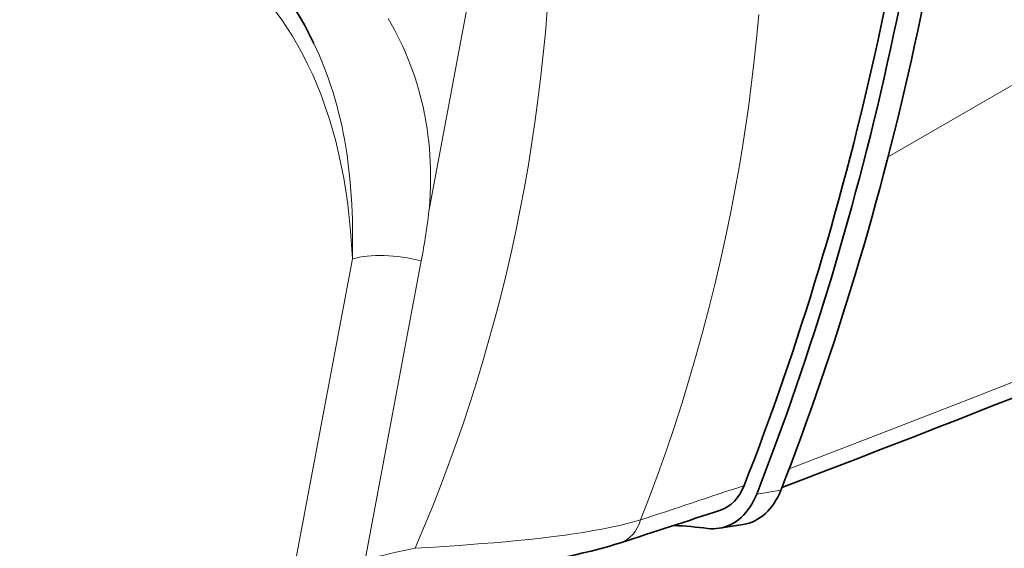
# Model space of a CAD drawing. Extents: x -922 to 7836, y -4841 to 1297.
# Tile 47 of 89: x 4530 to 4584, y -4363 to -4334. Entities that reach past the tile are written whole.
import ezdxf

# ---------------------------------------------------------------- set-up
doc = ezdxf.new("R2010")
doc.units = 0

msp = doc.modelspace()

# ---------------------------------------------------------------- linework, layer by layer
at = {"color": 7, "lineweight": 13}
for p, q in [((4577.963867, -4341.205566), (4644.428223, -4302.832031)), ((4557.490234, -4318.515625), (4552.699707, -4344.012207)), ((4544.858887, -4365.986328), (4548.459473, -4346.823242)), ((4549.163574, -4363.380371), (4552.253418, -4346.93457)), ((4570.727539, -4359.77002), (4572.056641, -4359.561035))]:
    msp.add_line(p, q, dxfattribs=at)
at = {"color": 7, "lineweight": 35}
msp.add_line((4568.65625, -4361.650879), (4569.985352, -4361.441895), dxfattribs=at)
at = {"color": 7, "lineweight": 13}
for points in [[(4572.512695, -4358.37793), (4573.954102, -4357.829102), (4578.282715, -4356.165039), (4583.060059, -4354.30127), (4587.840332, -4352.408203), (4592.623535, -4350.485352), (4597.409668, -4348.533691), (4602.197266, -4346.552246), (4606.986816, -4344.54248), (4611.777832, -4342.503418), (4616.569824, -4340.435547), (4621.362793, -4338.339355), (4626.15625, -4336.214355), (4631.093262, -4333.996582), (4636.024414, -4331.751953), (4640.962402, -4329.474121)], [(4551.915527, -4362.751953), (4552.290527, -4361.862793), (4552.581543, -4361.159668), (4552.865234, -4360.460938), (4553.311035, -4359.328125), (4553.741211, -4358.188477), (4554.15625, -4357.042969), (4554.555664, -4355.891602), (4554.94043, -4354.734375), (4555.309082, -4353.571289), (4555.662598, -4352.40332), (4556.000977, -4351.22998), (4556.323242, -4350.05127), (4556.630859, -4348.867676), (4556.922363, -4347.679199), (4557.19873, -4346.485352), (4557.459473, -4345.286621), (4557.70459, -4344.082031), (4557.936035, -4342.86377), (4558.151367, -4341.640137), (4558.350586, -4340.410645), (4558.53418, -4339.176758), (4558.701172, -4337.938965), (4558.846191, -4336.74707), (4558.976074, -4335.551758), (4559.09082, -4334.354492), (4559.189941, -4333.155273)], [(4552.699707, -4344.012207), (4552.728516, -4343.596191), (4552.739746, -4343.385254), (4552.749023, -4343.17334), (4552.756348, -4342.966797), (4552.761719, -4342.759277), (4552.765625, -4342.444336), (4552.764648, -4342.12793), (4552.758301, -4341.811035), (4552.74707, -4341.493652), (4552.727051, -4341.123047), (4552.699707, -4340.751465), (4552.665039, -4340.379395), (4552.62207, -4340.007813), (4552.597168, -4339.821777), (4552.570801, -4339.635742), (4552.54248, -4339.450195), (4552.511719, -4339.26416), (4552.467773, -4339.01709), (4552.419922, -4338.77002), (4552.368164, -4338.523438), (4552.289063, -4338.175293), (4552.20166, -4337.828125), (4552.106934, -4337.48291), (4552.004883, -4337.13916), (4551.89502, -4336.797363), (4551.777344, -4336.45752), (4551.651855, -4336.120117), (4551.519531, -4335.785156), (4551.379395, -4335.453125), (4551.232422, -4335.124023), (4551.078125, -4334.79834), (4550.916992, -4334.476074), (4550.760742, -4334.179199), (4550.599121, -4333.885742), (4550.432129, -4333.595703)], [(4564.335938, -4361.187988), (4564.827637, -4359.912598), (4565.30127, -4358.630371), (4565.757324, -4357.341797), (4566.194824, -4356.046875), (4566.614746, -4354.745605), (4567.016602, -4353.438477), (4567.399902, -4352.125488), (4567.765625, -4350.807129), (4568.112793, -4349.483398), (4568.441895, -4348.153809), (4568.753418, -4346.818848), (4569.046387, -4345.478516), (4569.321289, -4344.132813), (4569.525879, -4343.063965), (4569.719238, -4341.992188), (4569.901367, -4340.916504), (4570.091797, -4339.705566), (4570.267578, -4338.491211), (4570.429199, -4337.274414), (4570.575684, -4336.054688), (4570.719727, -4334.713867), (4570.846191, -4333.370605)], [(4548.44873, -4344.287598), (4548.427246, -4343.809082), (4548.398926, -4343.333984), (4548.36377, -4342.862305), (4548.321289, -4342.393555), (4548.271484, -4341.928711), (4548.214844, -4341.467773), (4548.183594, -4341.237793), (4548.150391, -4341.008789), (4548.115234, -4340.783203), (4548.078613, -4340.558594), (4548.019531, -4340.222656), (4547.956543, -4339.88916), (4547.88916, -4339.558594), (4547.816895, -4339.231445), (4547.722168, -4338.832031), (4547.620605, -4338.4375), (4547.512695, -4338.048828), (4547.398438, -4337.665527), (4547.277832, -4337.288574), (4547.151367, -4336.916992), (4547.018555, -4336.551758), (4546.892578, -4336.224609), (4546.762207, -4335.90332), (4546.627441, -4335.586914), (4546.48877, -4335.275879), (4546.345703, -4334.970703)], [(4564.335938, -4361.187988), (4564.070313, -4361.264648), (4563.797852, -4361.338379), (4563.518555, -4361.409668), (4563.310059, -4361.459961), (4563.098633, -4361.508789), (4562.874023, -4361.558594), (4562.646973, -4361.606934), (4562.195801, -4361.696777), (4561.736328, -4361.78125), (4561.270508, -4361.860352), (4560.799805, -4361.93457), (4560.500488, -4361.978516), (4560.200195, -4362.020996), (4559.865234, -4362.065918), (4559.529297, -4362.109375), (4558.865723, -4362.188477), (4558.200684, -4362.260742), (4557.541992, -4362.32666), (4556.893066, -4362.387207), (4556.25, -4362.442871), (4555.605957, -4362.494629), (4554.972168, -4362.542969), (4554.345215, -4362.588867), (4553.520996, -4362.645996), (4552.979492, -4362.682129), (4551.915527, -4362.751953)]]:
    msp.add_lwpolyline(points, dxfattribs=at)
at = {"color": 7, "lineweight": 35}
msp.add_lwpolyline([(4553.228027, -4364.552246), (4553.981934, -4364.404297), (4554.763184, -4364.255859), (4555.570313, -4364.106445), (4556.824707, -4363.877441), (4557.666992, -4363.723145), (4558.539063, -4363.560059), (4558.980469, -4363.474609), (4559.42334, -4363.387207), (4559.865234, -4363.297363), (4560.306152, -4363.204102), (4560.743652, -4363.108398), (4561.176758, -4363.008789), (4561.603516, -4362.905273), (4562.022949, -4362.797852), (4562.433594, -4362.686523), (4562.633789, -4362.628906), (4562.833496, -4362.570313), (4563.02832, -4362.510254), (4563.222656, -4362.44873)], dxfattribs=at)
at = {"color": 7, "lineweight": 13}
for centre, radius, start, end in [((4512.35791, -4339.335449), 40.612735, 349.216147, 353.387683), ((4510.164551, -4345.70752), 38.310998, 358.330895, 2.124), ((4216.109375, -3302.121582), 1114.846684, 288.20114, 288.509947), ((4562.088379, -4413.654785), 51.909497, 101.301302, 104.417166)]:
    msp.add_arc(centre, radius, start, end, dxfattribs=at)
at = {"color": 7, "lineweight": 35}
for centre, radius, start, end in [((4221.586914, -3306.687988), 1109.66034, 287.931163, 288.231009), ((4564.620605, -4389.433105), 27.982556, 82.980774, 86.831526), ((4568.314453, -4359.460449), 2.216791, 262.900241, 278.880971)]:
    msp.add_arc(centre, radius, start, end, dxfattribs=at)
for centre, major_axis, ratio, start_param, end_param in [((4469.536621, -4280.538086), (24.618652, -147.910645), 0.7389, 0.891611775, 1.257939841), ((4470.655762, -4280.228516), (24.995605, -149.039062), 0.739317, 0.890896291, 1.256502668), ((4469.327148, -4280.437012), (24.995605, -149.039062), 0.739317, 0.890896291, 1.25650266), ((4518.178711, -4363.666992), (-21.455078, -36.274902), 0.606746, 2.755254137, 3.082950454), ((4677.60791, -3693.427246), (624.972656, 623.839844), 0.571225, 4.047016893, 4.14205553), ((4568.03125, -4357.722168), (0.430664, -2.990234), 0.73645, 0.12953419, 0.914474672), ((4568.049316, -4357.674805), (0.586426, -3.979004), 0.737254, 0.007127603, 0.911706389), ((4569.37793, -4357.46582), (0.586426, -3.979004), 0.737254, 0.007127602, 0.911706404)]:
    msp.add_ellipse(centre, major_axis=major_axis, ratio=ratio, start_param=start_param, end_param=end_param, dxfattribs=at)
at = {"color": 7, "lineweight": 13}
for centre, major_axis, ratio, start_param, end_param in [((4518.834961, -4365.54541), (-20.971191, -36.322754), 0.57735, 2.403477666, 8.151263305), ((4517.866699, -4364.986328), (-21.718262, -37.617188), 0.57735, 3.390691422, 6.345128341), ((4551.287598, -4348.456055), (3.931152, -0.73877), 0.424466, 1.402963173, 2.45015802), ((4562.298828, -4359.594727), (0.92334, -2.854492), 0.689509, 0.000004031, 0.775155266)]:
    msp.add_ellipse(centre, major_axis=major_axis, ratio=ratio, start_param=start_param, end_param=end_param, dxfattribs=at)

doc.saveas('drawing.dxf')
